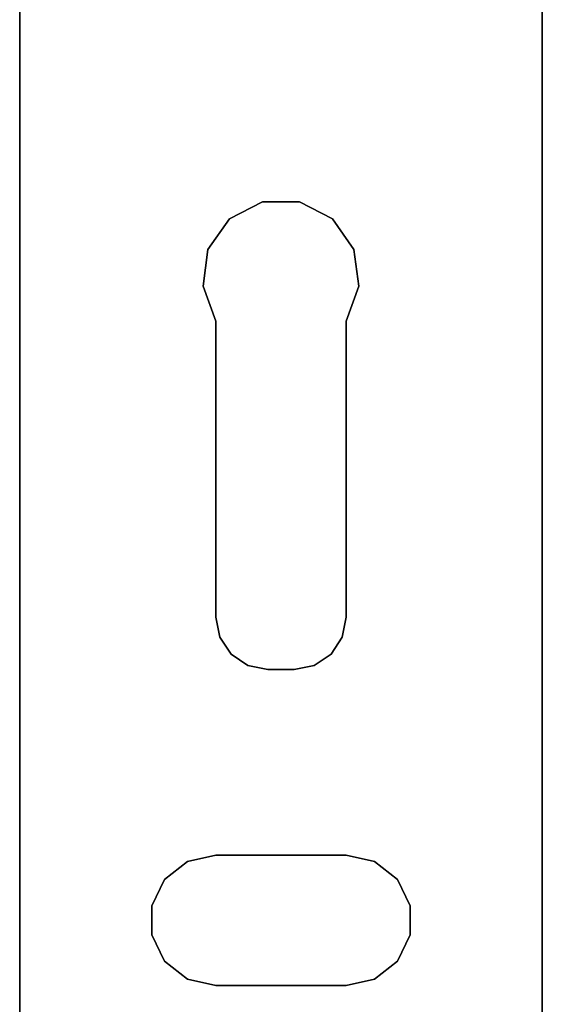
# Model space of a CAD drawing. Extents: x 0.1 to 23.7, y -11.8 to 11.8.
# Tile 25 of 56: x 11.5 to 12.3, y -8.5 to -7.1. Entities that reach past the tile are written whole.
import ezdxf

# ---------------------------------------------------------------- set-up
doc = ezdxf.new("R2010")
doc.units = 0
doc.header["$MEASUREMENT"] = 0
doc.layers.get('0').update_dxf_attribs({"color": 13, "linetype": 'CONTINUOUS'})

# ---------------------------------------------------------------- blocks, each defined once
blk = doc.blocks.new('NIKKI_ROUND_LED_L_60W_2_ST')
at = {"color": 0}
for p, q in [((11.537, 9.7002, 3.7603), (11.537, -9.7002, 3.7603)), ((11.537, 9.7002, 3.7603), (11.537, -9.7002, 3.7603)), ((12.3244, -9.7002, 3.7603), (12.3244, 9.7002, 3.7603)), ((12.3244, -9.7002, 3.7603), (12.3244, 9.7002, 3.7603)), ((11.537, -9.6411, 3.6991), (11.537, 9.6424, 3.6991)), ((11.537, -9.6411, 3.6991), (11.537, 9.6424, 3.6991)), ((12.3244, 9.6424, 3.6991), (12.3244, -9.6411, 3.6991)), ((12.3244, 9.6424, 3.6991), (12.3244, -9.6411, 3.6991)), ((11.9027, -7.3329, 3.6991), (11.8529, -7.3587, 3.6991)), ((11.8529, -7.3587, 3.7603), (11.9027, -7.3329, 3.7603)), ((11.8529, -7.3587, 3.7603), (11.9027, -7.3329, 3.7603)), ((11.9027, -7.3329, 3.6991), (11.8529, -7.3587, 3.6991)), ((11.9587, -7.3329, 3.6991), (11.9027, -7.3329, 3.6991)), ((11.9027, -7.3329, 3.7603), (11.9587, -7.3329, 3.7603)), ((11.9027, -7.3329, 3.7603), (11.9587, -7.3329, 3.7603)), ((11.9027, -7.3329, 3.7603), (11.9027, -7.3329, 3.6991)), ((11.9587, -7.3329, 3.6991), (11.9027, -7.3329, 3.6991)), ((11.9027, -7.3329, 3.7603), (11.9027, -7.3329, 3.6991)), ((12.0085, -7.3587, 3.6991), (11.9587, -7.3329, 3.6991)), ((11.9587, -7.3329, 3.7603), (12.0085, -7.3587, 3.7603)), ((11.9587, -7.3329, 3.7603), (12.0085, -7.3587, 3.7603)), ((11.9587, -7.3329, 3.7603), (11.9587, -7.3329, 3.6991)), ((12.0085, -7.3587, 3.6991), (11.9587, -7.3329, 3.6991)), ((11.9587, -7.3329, 3.7603), (11.9587, -7.3329, 3.6991)), ((11.8529, -7.3587, 3.6991), (11.8207, -7.4046, 3.6991)), ((11.8207, -7.4046, 3.7603), (11.8529, -7.3587, 3.7603)), ((11.8207, -7.4046, 3.7603), (11.8529, -7.3587, 3.7603)), ((11.8529, -7.3587, 3.6991), (11.8207, -7.4046, 3.6991)), ((11.8529, -7.3587, 3.7603), (11.8529, -7.3587, 3.6991)), ((11.8529, -7.3587, 3.7603), (11.8529, -7.3587, 3.6991)), ((12.0407, -7.4046, 3.6991), (12.0085, -7.3587, 3.6991)), ((12.0085, -7.3587, 3.7603), (12.0407, -7.4046, 3.7603)), ((12.0085, -7.3587, 3.7603), (12.0407, -7.4046, 3.7603)), ((12.0085, -7.3587, 3.7603), (12.0085, -7.3587, 3.6991)), ((12.0407, -7.4046, 3.6991), (12.0085, -7.3587, 3.6991)), ((12.0085, -7.3587, 3.7603), (12.0085, -7.3587, 3.6991)), ((11.8207, -7.4046, 3.6991), (11.8133, -7.4602, 3.6991)), ((11.8133, -7.4602, 3.7603), (11.8207, -7.4046, 3.7603)), ((11.8133, -7.4602, 3.7603), (11.8207, -7.4046, 3.7603)), ((11.8207, -7.4046, 3.6991), (11.8133, -7.4602, 3.6991)), ((11.8207, -7.4046, 3.7603), (11.8207, -7.4046, 3.6991)), ((11.8207, -7.4046, 3.7603), (11.8207, -7.4046, 3.6991)), ((12.0482, -7.4602, 3.6991), (12.0407, -7.4046, 3.6991)), ((12.0407, -7.4046, 3.7603), (12.0482, -7.4602, 3.7603)), ((12.0407, -7.4046, 3.7603), (12.0482, -7.4602, 3.7603)), ((12.0407, -7.4046, 3.7603), (12.0407, -7.4046, 3.6991)), ((12.0482, -7.4602, 3.6991), (12.0407, -7.4046, 3.6991)), ((12.0407, -7.4046, 3.7603), (12.0407, -7.4046, 3.6991)), ((11.8133, -7.4602, 3.6991), (11.8323, -7.5129, 3.6991)), ((11.8323, -7.5129, 3.7603), (11.8133, -7.4602, 3.7603)), ((11.8133, -7.4602, 3.7603), (11.8133, -7.4602, 3.6991)), ((11.8133, -7.4602, 3.7603), (11.8133, -7.4602, 3.6991)), ((11.8323, -7.5129, 3.7603), (11.8133, -7.4602, 3.7603)), ((11.8133, -7.4602, 3.6991), (11.8323, -7.5129, 3.6991)), ((12.0291, -7.5129, 3.6991), (12.0482, -7.4602, 3.6991)), ((12.0482, -7.4602, 3.7603), (12.0291, -7.5129, 3.7603)), ((12.0482, -7.4602, 3.7603), (12.0291, -7.5129, 3.7603)), ((12.0291, -7.5129, 3.6991), (12.0482, -7.4602, 3.6991)), ((12.0482, -7.4602, 3.7603), (12.0482, -7.4602, 3.6991)), ((12.0482, -7.4602, 3.7603), (12.0482, -7.4602, 3.6991)), ((11.8323, -7.5129, 3.6991), (11.8323, -7.9594, 3.6991)), ((11.8323, -7.9594, 3.7603), (11.8323, -7.5129, 3.7603)), ((11.8323, -7.9594, 3.7603), (11.8323, -7.5129, 3.7603)), ((11.8323, -7.5129, 3.6991), (11.8323, -7.9594, 3.6991)), ((11.8323, -7.5129, 3.6991), (11.8323, -7.5129, 3.7603)), ((11.8323, -7.5129, 3.6991), (11.8323, -7.5129, 3.7603)), ((12.0291, -7.9594, 3.6991), (12.0291, -7.5129, 3.6991)), ((12.0291, -7.5129, 3.7603), (12.0291, -7.9594, 3.7603)), ((12.0291, -7.5129, 3.6991), (12.0291, -7.5129, 3.7603)), ((12.0291, -7.5129, 3.7603), (12.0291, -7.9594, 3.7603)), ((12.0291, -7.5129, 3.6991), (12.0291, -7.5129, 3.7603)), ((12.0291, -7.9594, 3.6991), (12.0291, -7.5129, 3.6991)), ((11.8323, -7.9594, 3.6991), (11.8383, -7.9896, 3.6991)), ((11.8383, -7.9896, 3.7603), (11.8323, -7.9594, 3.7603)), ((11.8323, -7.9594, 3.6991), (11.8323, -7.9594, 3.7603)), ((11.8383, -7.9896, 3.7603), (11.8323, -7.9594, 3.7603)), ((11.8323, -7.9594, 3.6991), (11.8383, -7.9896, 3.6991)), ((11.8323, -7.9594, 3.6991), (11.8323, -7.9594, 3.7603)), ((12.0231, -7.9896, 3.6991), (12.0291, -7.9594, 3.6991)), ((12.0291, -7.9594, 3.7603), (12.0231, -7.9896, 3.7603)), ((12.0291, -7.9594, 3.7603), (12.0231, -7.9896, 3.7603)), ((12.0231, -7.9896, 3.6991), (12.0291, -7.9594, 3.6991)), ((12.0291, -7.9594, 3.7603), (12.0291, -7.9594, 3.6991)), ((12.0291, -7.9594, 3.7603), (12.0291, -7.9594, 3.6991)), ((11.8383, -7.9896, 3.6991), (11.8554, -8.0151, 3.6991)), ((11.8554, -8.0151, 3.7603), (11.8383, -7.9896, 3.7603)), ((11.8383, -7.9896, 3.7603), (11.8383, -7.9896, 3.6991)), ((11.8383, -7.9896, 3.7603), (11.8383, -7.9896, 3.6991)), ((11.8554, -8.0151, 3.7603), (11.8383, -7.9896, 3.7603)), ((11.8383, -7.9896, 3.6991), (11.8554, -8.0151, 3.6991)), ((12.0061, -8.0151, 3.6991), (12.0231, -7.9896, 3.6991)), ((12.0231, -7.9896, 3.7603), (12.0061, -8.0151, 3.7603)), ((12.0231, -7.9896, 3.7603), (12.0061, -8.0151, 3.7603)), ((12.0061, -8.0151, 3.6991), (12.0231, -7.9896, 3.6991)), ((12.0231, -7.9896, 3.7603), (12.0231, -7.9896, 3.6991)), ((12.0231, -7.9896, 3.7603), (12.0231, -7.9896, 3.6991)), ((11.8554, -8.0151, 3.6991), (11.8809, -8.0322, 3.6991)), ((11.8809, -8.0322, 3.7603), (11.8554, -8.0151, 3.7603)), ((11.8554, -8.0151, 3.7603), (11.8554, -8.0151, 3.6991)), ((11.8554, -8.0151, 3.7603), (11.8554, -8.0151, 3.6991)), ((11.8809, -8.0322, 3.7603), (11.8554, -8.0151, 3.7603)), ((11.8554, -8.0151, 3.6991), (11.8809, -8.0322, 3.6991)), ((11.9805, -8.0322, 3.6991), (12.0061, -8.0151, 3.6991)), ((12.0061, -8.0151, 3.7603), (11.9805, -8.0322, 3.7603)), ((12.0061, -8.0151, 3.7603), (11.9805, -8.0322, 3.7603)), ((11.9805, -8.0322, 3.6991), (12.0061, -8.0151, 3.6991)), ((12.0061, -8.0151, 3.7603), (12.0061, -8.0151, 3.6991)), ((12.0061, -8.0151, 3.7603), (12.0061, -8.0151, 3.6991)), ((11.8809, -8.0322, 3.6991), (11.911, -8.0382, 3.6991)), ((11.911, -8.0382, 3.7603), (11.8809, -8.0322, 3.7603)), ((11.8809, -8.0322, 3.7603), (11.8809, -8.0322, 3.6991)), ((11.8809, -8.0322, 3.7603), (11.8809, -8.0322, 3.6991)), ((11.911, -8.0382, 3.7603), (11.8809, -8.0322, 3.7603)), ((11.8809, -8.0322, 3.6991), (11.911, -8.0382, 3.6991)), ((11.9504, -8.0382, 3.6991), (11.9805, -8.0322, 3.6991)), ((11.9805, -8.0322, 3.7603), (11.9504, -8.0382, 3.7603)), ((11.9805, -8.0322, 3.7603), (11.9504, -8.0382, 3.7603)), ((11.9504, -8.0382, 3.6991), (11.9805, -8.0322, 3.6991)), ((11.9805, -8.0322, 3.7603), (11.9805, -8.0322, 3.6991)), ((11.9805, -8.0322, 3.7603), (11.9805, -8.0322, 3.6991)), ((11.911, -8.0382, 3.6991), (11.9504, -8.0382, 3.6991)), ((11.9504, -8.0382, 3.7603), (11.911, -8.0382, 3.7603)), ((11.9504, -8.0382, 3.7603), (11.911, -8.0382, 3.7603)), ((11.911, -8.0382, 3.6991), (11.9504, -8.0382, 3.6991)), ((11.911, -8.0382, 3.6991), (11.911, -8.0382, 3.7603)), ((11.911, -8.0382, 3.6991), (11.911, -8.0382, 3.7603)), ((11.9504, -8.0382, 3.6991), (11.9504, -8.0382, 3.7603)), ((11.9504, -8.0382, 3.6991), (11.9504, -8.0382, 3.7603)), ((11.7896, -8.3277, 3.6991), (11.7553, -8.3551, 3.6991)), ((11.7553, -8.3551, 3.7603), (11.7896, -8.3277, 3.7603)), ((11.7553, -8.3551, 3.7603), (11.7896, -8.3277, 3.7603)), ((11.7896, -8.3277, 3.6991), (11.7553, -8.3551, 3.6991)), ((11.8323, -8.318, 3.6991), (11.7896, -8.3277, 3.6991)), ((11.7896, -8.3277, 3.7603), (11.8323, -8.318, 3.7603)), ((11.7896, -8.3277, 3.7603), (11.8323, -8.318, 3.7603)), ((11.8323, -8.318, 3.6991), (11.7896, -8.3277, 3.6991)), ((11.7896, -8.3277, 3.7603), (11.7896, -8.3277, 3.6991)), ((11.7896, -8.3277, 3.7603), (11.7896, -8.3277, 3.6991)), ((12.0291, -8.318, 3.6991), (11.8323, -8.318, 3.6991)), ((11.8323, -8.318, 3.7603), (12.0291, -8.318, 3.7603)), ((11.8323, -8.318, 3.6991), (11.8323, -8.318, 3.7603)), ((11.8323, -8.318, 3.7603), (12.0291, -8.318, 3.7603)), ((11.8323, -8.318, 3.6991), (11.8323, -8.318, 3.7603)), ((12.0291, -8.318, 3.6991), (11.8323, -8.318, 3.6991)), ((12.0718, -8.3277, 3.6991), (12.0291, -8.318, 3.6991)), ((12.0291, -8.318, 3.7603), (12.0718, -8.3277, 3.7603)), ((12.0291, -8.318, 3.7603), (12.0718, -8.3277, 3.7603)), ((12.0291, -8.318, 3.7603), (12.0291, -8.318, 3.6991)), ((12.0718, -8.3277, 3.6991), (12.0291, -8.318, 3.6991)), ((12.0291, -8.318, 3.7603), (12.0291, -8.318, 3.6991)), ((12.1061, -8.3551, 3.6991), (12.0718, -8.3277, 3.6991)), ((12.0718, -8.3277, 3.7603), (12.1061, -8.3551, 3.7603)), ((12.0718, -8.3277, 3.7603), (12.1061, -8.3551, 3.7603)), ((12.0718, -8.3277, 3.7603), (12.0718, -8.3277, 3.6991)), ((12.1061, -8.3551, 3.6991), (12.0718, -8.3277, 3.6991)), ((12.0718, -8.3277, 3.7603), (12.0718, -8.3277, 3.6991)), ((11.7553, -8.3551, 3.6991), (11.7363, -8.3945, 3.6991)), ((11.7363, -8.3945, 3.7603), (11.7553, -8.3551, 3.7603)), ((11.7363, -8.3945, 3.7603), (11.7553, -8.3551, 3.7603)), ((11.7553, -8.3551, 3.6991), (11.7363, -8.3945, 3.6991)), ((11.7553, -8.3551, 3.7603), (11.7553, -8.3551, 3.6991)), ((11.7553, -8.3551, 3.7603), (11.7553, -8.3551, 3.6991)), ((12.1251, -8.3945, 3.6991), (12.1061, -8.3551, 3.6991)), ((12.1061, -8.3551, 3.7603), (12.1251, -8.3945, 3.7603)), ((12.1061, -8.3551, 3.7603), (12.1251, -8.3945, 3.7603)), ((12.1061, -8.3551, 3.7603), (12.1061, -8.3551, 3.6991)), ((12.1251, -8.3945, 3.6991), (12.1061, -8.3551, 3.6991)), ((12.1061, -8.3551, 3.7603), (12.1061, -8.3551, 3.6991)), ((11.7363, -8.3945, 3.6991), (11.7363, -8.4383, 3.6991)), ((11.7363, -8.4383, 3.7603), (11.7363, -8.3945, 3.7603)), ((11.7363, -8.3945, 3.7603), (11.7363, -8.3945, 3.6991)), ((11.7363, -8.3945, 3.7603), (11.7363, -8.3945, 3.6991)), ((11.7363, -8.4383, 3.7603), (11.7363, -8.3945, 3.7603)), ((11.7363, -8.3945, 3.6991), (11.7363, -8.4383, 3.6991)), ((12.1251, -8.4383, 3.6991), (12.1251, -8.3945, 3.6991)), ((12.1251, -8.3945, 3.7603), (12.1251, -8.4383, 3.7603)), ((12.1251, -8.3945, 3.7603), (12.1251, -8.4383, 3.7603)), ((12.1251, -8.3945, 3.7603), (12.1251, -8.3945, 3.6991)), ((12.1251, -8.4383, 3.6991), (12.1251, -8.3945, 3.6991)), ((12.1251, -8.3945, 3.7603), (12.1251, -8.3945, 3.6991)), ((11.7363, -8.4383, 3.6991), (11.7553, -8.4778, 3.6991)), ((11.7553, -8.4778, 3.7603), (11.7363, -8.4383, 3.7603)), ((11.7363, -8.4383, 3.7603), (11.7363, -8.4383, 3.6991)), ((11.7363, -8.4383, 3.7603), (11.7363, -8.4383, 3.6991)), ((11.7553, -8.4778, 3.7603), (11.7363, -8.4383, 3.7603)), ((11.7363, -8.4383, 3.6991), (11.7553, -8.4778, 3.6991)), ((12.1061, -8.4778, 3.6991), (12.1251, -8.4383, 3.6991)), ((12.1251, -8.4383, 3.7603), (12.1061, -8.4778, 3.7603)), ((12.1251, -8.4383, 3.7603), (12.1061, -8.4778, 3.7603)), ((12.1061, -8.4778, 3.6991), (12.1251, -8.4383, 3.6991)), ((12.1251, -8.4383, 3.7603), (12.1251, -8.4383, 3.6991)), ((12.1251, -8.4383, 3.7603), (12.1251, -8.4383, 3.6991)), ((11.7553, -8.4778, 3.6991), (11.7896, -8.5051, 3.6991)), ((11.7896, -8.5051, 3.7603), (11.7553, -8.4778, 3.7603)), ((11.7553, -8.4778, 3.7603), (11.7553, -8.4778, 3.6991)), ((11.7553, -8.4778, 3.7603), (11.7553, -8.4778, 3.6991)), ((11.7896, -8.5051, 3.7603), (11.7553, -8.4778, 3.7603)), ((11.7553, -8.4778, 3.6991), (11.7896, -8.5051, 3.6991)), ((12.0718, -8.5051, 3.6991), (12.1061, -8.4778, 3.6991)), ((12.1061, -8.4778, 3.7603), (12.0718, -8.5051, 3.7603)), ((12.1061, -8.4778, 3.7603), (12.0718, -8.5051, 3.7603)), ((12.0718, -8.5051, 3.6991), (12.1061, -8.4778, 3.6991)), ((12.1061, -8.4778, 3.7603), (12.1061, -8.4778, 3.6991)), ((12.1061, -8.4778, 3.7603), (12.1061, -8.4778, 3.6991)), ((11.7896, -8.5051, 3.6991), (11.8323, -8.5148, 3.6991)), ((11.8323, -8.5148, 3.7603), (11.7896, -8.5051, 3.7603)), ((11.7896, -8.5051, 3.7603), (11.7896, -8.5051, 3.6991)), ((11.7896, -8.5051, 3.7603), (11.7896, -8.5051, 3.6991)), ((11.8323, -8.5148, 3.7603), (11.7896, -8.5051, 3.7603)), ((11.7896, -8.5051, 3.6991), (11.8323, -8.5148, 3.6991)), ((12.0291, -8.5148, 3.6991), (12.0718, -8.5051, 3.6991)), ((12.0718, -8.5051, 3.7603), (12.0291, -8.5148, 3.7603)), ((12.0718, -8.5051, 3.7603), (12.0291, -8.5148, 3.7603)), ((12.0291, -8.5148, 3.6991), (12.0718, -8.5051, 3.6991)), ((12.0718, -8.5051, 3.7603), (12.0718, -8.5051, 3.6991)), ((12.0718, -8.5051, 3.7603), (12.0718, -8.5051, 3.6991)), ((11.8323, -8.5148, 3.6991), (12.0291, -8.5148, 3.6991)), ((12.0291, -8.5148, 3.7603), (11.8323, -8.5148, 3.7603)), ((12.0291, -8.5148, 3.7603), (11.8323, -8.5148, 3.7603)), ((11.8323, -8.5148, 3.6991), (12.0291, -8.5148, 3.6991)), ((11.8323, -8.5148, 3.6991), (11.8323, -8.5148, 3.7603)), ((11.8323, -8.5148, 3.6991), (11.8323, -8.5148, 3.7603)), ((12.0291, -8.5148, 3.6991), (12.0291, -8.5148, 3.7603)), ((12.0291, -8.5148, 3.6991), (12.0291, -8.5148, 3.7603))]:
    blk.add_line(p, q, dxfattribs=at)

msp = doc.modelspace()

# ---------------------------------------------------------------- block references
at = {"color": 0}
msp.add_blockref('NIKKI_ROUND_LED_L_60W_2_ST', (0, 0), dxfattribs=at)

doc.saveas('drawing.dxf')
